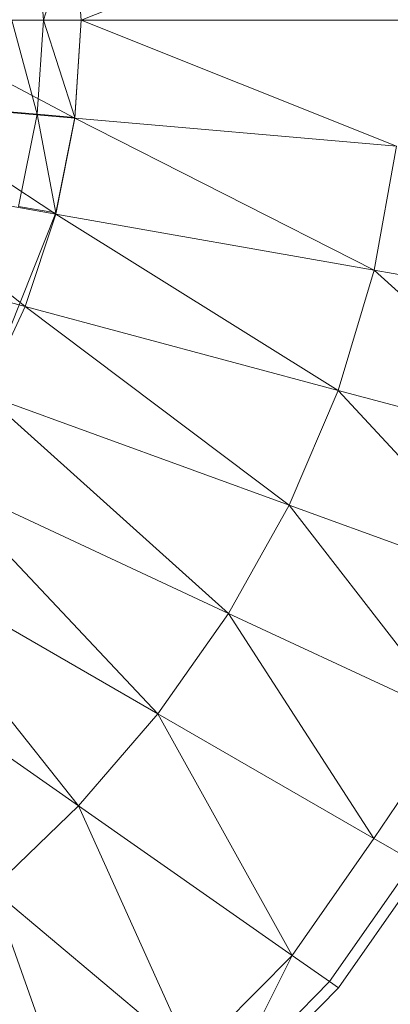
# Model space of a CAD drawing. Header units: metres. Extents: x 391.1 to 427.5, y 12.8 to 28.4.
# Tile 152 of 206: x 408.0033 to 408.0435, y 26.3458 to 26.4527. Entities that reach past the tile are written whole.
import ezdxf

# ---------------------------------------------------------------- set-up
doc = ezdxf.new("R2010")
doc.units = ezdxf.units.M
doc.layers.add('A-DETL-____-MBND', color=7, linetype='Continuous', lineweight=18)

# ---------------------------------------------------------------- blocks, each defined once
blk = doc.blocks.new('Family - Inodor PA-152192-03_TEL_P0A')
at = {"layer": 'A-DETL-____-MBND', "color": 253, "true_color": 0xaaaaaa}
for p, q in [((0.66725, 0.21359), (0.63302, 0.19991)), ((0.62893, 0.19992), (0.62825, 0.21013)), ((0.62893, 0.19992), (0.62825, 0.21013)), ((0.62893, 0.19992), (0.63233, 0.21049)), ((0.62893, 0.19992), (0.63233, 0.21049)), ((0.63302, 0.19991), (0.63233, 0.21053)), ((0.63302, 0.19991), (0.63233, 0.21049)), ((0.63302, 0.19991), (0.61227, 0.19991)), ((0.63233, 0.1893), (0.61227, 0.19991)), ((0.62893, 0.19992), (0.62551, 0.19992)), ((0.62825, 0.18971), (0.62551, 0.19992)), ((0.62551, 0.19992), (0.62893, 0.19992)), ((0.62825, 0.18971), (0.62551, 0.19992)), ((0.62825, 0.18971), (0.62893, 0.19992)), ((0.62825, 0.18971), (0.62893, 0.19992)), ((0.63302, 0.19991), (0.62893, 0.19992)), ((0.63302, 0.19991), (0.62893, 0.19992)), ((0.63233, 0.18936), (0.62893, 0.19992)), ((0.63233, 0.18936), (0.62893, 0.19992)), ((0.63302, 0.19991), (0.63233, 0.1893)), ((0.63302, 0.19991), (0.63233, 0.18936)), ((0.66806, 0.19991), (0.63302, 0.19991)), ((0.66725, 0.18624), (0.63302, 0.19991)), ((0.63233, 0.1893), (0.61164, 0.19111)), ((0.63029, 0.17887), (0.61164, 0.19111)), ((0.62825, 0.18971), (0.62484, 0.19001)), ((0.62825, 0.18971), (0.62484, 0.19001)), ((0.62825, 0.18971), (0.62625, 0.1797)), ((0.62625, 0.1797), (0.62825, 0.18971)), ((0.63233, 0.18936), (0.62825, 0.18971)), ((0.63233, 0.18936), (0.62825, 0.18971)), ((0.63029, 0.179), (0.62825, 0.18971)), ((0.63029, 0.179), (0.62825, 0.18971)), ((0.63233, 0.18936), (0.63029, 0.179)), ((0.63233, 0.1893), (0.63029, 0.17887)), ((0.66725, 0.18624), (0.63233, 0.1893)), ((0.66485, 0.17278), (0.63233, 0.1893)), ((0.66725, 0.18624), (0.66485, 0.17278)), ((0.63029, 0.17887), (0.60979, 0.18249)), ((0.62697, 0.16883), (0.60979, 0.18249)), ((0.63029, 0.179), (0.62625, 0.1797)), ((0.63029, 0.179), (0.62625, 0.1797)), ((0.63029, 0.179), (0.62252, 0.15955)), ((0.63029, 0.17887), (0.62697, 0.16883)), ((0.66485, 0.17278), (0.63029, 0.17887)), ((0.66094, 0.15973), (0.63029, 0.17887)), ((0.62697, 0.16883), (0.6068, 0.17423)), ((0.66485, 0.17278), (0.66094, 0.15973)), ((0.69136, 0.1681), (0.66485, 0.17278)), ((0.68697, 0.15275), (0.66485, 0.17278)), ((0.62697, 0.16883), (0.62251, 0.15931)), ((0.66094, 0.15973), (0.62697, 0.16883)), ((0.65562, 0.14726), (0.62697, 0.16883)), ((0.65562, 0.14726), (0.62251, 0.15931)), ((0.62251, 0.15931), (0.64904, 0.13552)), ((0.66094, 0.15973), (0.65562, 0.14726)), ((0.68697, 0.15275), (0.66094, 0.15973)), ((0.68099, 0.13803), (0.66094, 0.15973)), ((0.64904, 0.13552), (0.61704, 0.15045)), ((0.61704, 0.15045), (0.64137, 0.12462)), ((0.65562, 0.14726), (0.64904, 0.13552)), ((0.68099, 0.13803), (0.65562, 0.14726)), ((0.67355, 0.12409), (0.65562, 0.14726)), ((0.64137, 0.12462), (0.61073, 0.14231)), ((0.61073, 0.14231), (0.63275, 0.11463)), ((0.63275, 0.11463), (0.60374, 0.13494)), ((0.64904, 0.13552), (0.64137, 0.12462)), ((0.67355, 0.12409), (0.64904, 0.13552)), ((0.64904, 0.13552), (0.66482, 0.11108)), ((0.64137, 0.12462), (0.63275, 0.11463)), ((0.66482, 0.11108), (0.64137, 0.12462)), ((0.64137, 0.12462), (0.65593, 0.0984)), ((0.67355, 0.12409), (0.66482, 0.11108)), ((0.63275, 0.11463), (0.62337, 0.10559)), ((0.65593, 0.0984), (0.63275, 0.11463)), ((0.63275, 0.11463), (0.64505, 0.08739)), ((0.66482, 0.11108), (0.65593, 0.0984)), ((0.6691, 0.10861), (0.66482, 0.11108)), ((0.6691, 0.10861), (0.65998, 0.09556)), ((0.67013, 0.10801), (0.66095, 0.09488)), ((0.64505, 0.08739), (0.62337, 0.10559)), ((0.62337, 0.10559), (0.63337, 0.0775)), ((0.65593, 0.0984), (0.64505, 0.08739)), ((0.64884, 0.08421), (0.65593, 0.0984)), ((0.65998, 0.09556), (0.65593, 0.0984)), ((0.65998, 0.09556), (0.64884, 0.08421)), ((0.66095, 0.09488), (0.65998, 0.09556)), ((0.66095, 0.09488), (0.64975, 0.08345))]:
    blk.add_line(p, q, dxfattribs=at)
blk = doc.blocks.new('LONDR55-XX_ZZ-ARQ-CAA-M3D-Londres55_ifc-1-03_TEL_P0A')
at = {"layer": 'A-DETL-____-MBND', "color": 253, "lineweight": 18, "true_color": 0xaaaaaa}
blk.add_blockref('Family - Inodor PA-152192-03_TEL_P0A', (407.37693, 26.25274), dxfattribs=at)

msp = doc.modelspace()

# ---------------------------------------------------------------- block references
at = {"lineweight": 5}
msp.add_blockref('LONDR55-XX_ZZ-ARQ-CAA-M3D-Londres55_ifc-1-03_TEL_P0A', (0, 0), dxfattribs=at)

doc.saveas('drawing.dxf')
